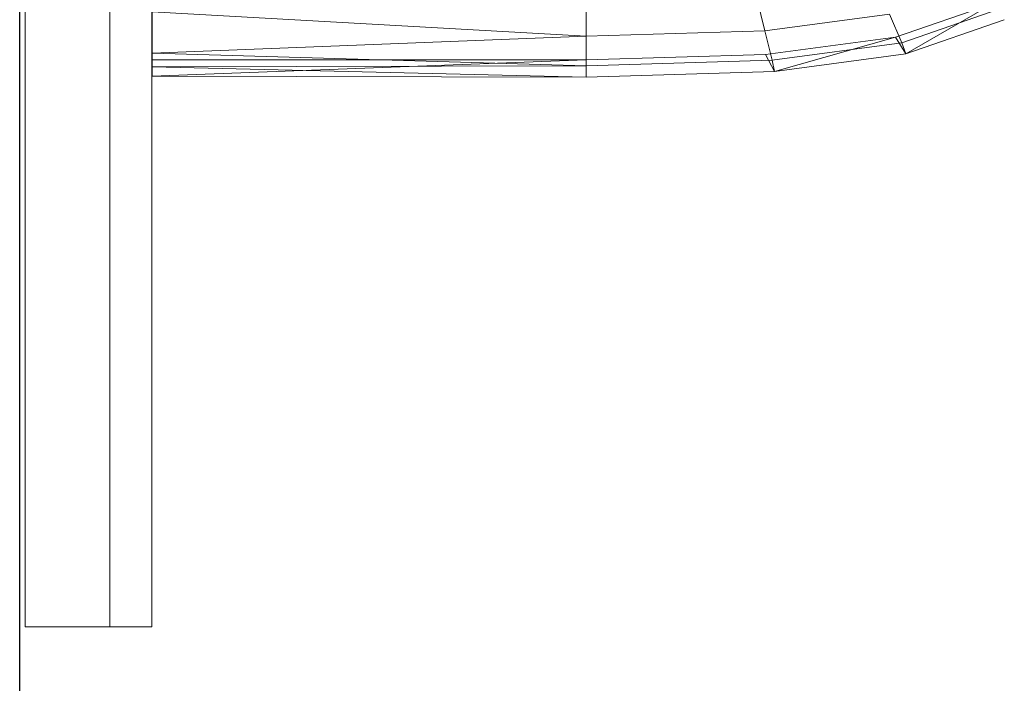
# Model space of a CAD drawing. Header units: metres. Extents: x 397.7 to 427.5, y 12.7 to 28.4.
# Tile 25 of 130: x 404.437 to 404.67, y 26.21 to 26.368. Entities that reach past the tile are written whole.
import ezdxf

# ---------------------------------------------------------------- set-up
doc = ezdxf.new("R2010")
doc.units = ezdxf.units.M
for name, color, linetype, lineweight in [('02_MOBILIARIO', 7, 'Continuous', 18), ('A-DETL-____-MBND', 7, 'Continuous', 18), ('A-GENM-____-OTLN', 7, 'Continuous', 18), ('A-WALL-____-MCUT', 7, 'Continuous', 25), ('A-WALL-____-OTLN', 7, 'Continuous', 25)]:
    doc.layers.add(name, color=color, linetype=linetype, lineweight=lineweight)

# ---------------------------------------------------------------- blocks, each defined once
blk = doc.blocks.new('Family - Rentamans P2-152946-05_ELEC_P2')
at = {"layer": 'A-DETL-____-MBND', "color": 253, "true_color": 0xaaaaaa}
for p, q in [((0, 0.36146), (0, 0.00406)), ((0.10273, 0.02147), (0.10273, 0.00966)), ((0.1422, 0.02264), (0.14508, 0.01092)), ((0.17596, 0.00947), (0.19894, 0.01737)), ((0.17848, 0.00552), (0.19894, 0.01737)), ((0, 0.01543), (0, 0.00569)), ((0, 0.01543), (0.10273, 0.00966)), ((0.14508, 0.01092), (0.17461, 0.0149)), ((0.17461, 0.0149), (0.17751, 0.00814)), ((0.17751, 0.00814), (0.2005, 0.0161)), ((0.17848, 0.00552), (0.20176, 0.01359)), ((0.10273, 0.00966), (0, 0.00569)), ((0.14508, 0.01092), (0.10273, 0.00966)), ((0.10273, 0.00966), (0.10273, 0.00269)), ((0.14508, 0.01092), (0.14679, 0.004)), ((0.14525, 0.00536), (0.17596, 0.00947)), ((0.14736, 0.00133), (0.17596, 0.00947)), ((0.17596, 0.00947), (0.17848, 0.00552)), ((0.14679, 0.004), (0.17751, 0.00814)), ((0.17751, 0.00814), (0.17848, 0.00552)), ((0, 0.00569), (0, 0.00244)), ((0, 0.00569), (0.10273, 0.00269)), ((0.10273, 0.0041), (0.14525, 0.00536)), ((0.14736, 0.00133), (0.14525, 0.00536)), ((0.14736, 0.00133), (0.17848, 0.00552)), ((0, 0.00406), (0.10273, 0.00411)), ((0, 0.00026), (0.10273, 0.00411)), ((0, 0.00026), (0, 0.00406)), ((0.10273, 0.00269), (0, 0.00244)), ((0, 0.00244), (0, 0.00026)), ((0, 0.00244), (0.10273, 0)), ((0.10273, 0.0041), (0.10273, 0)), ((0.10273, 0.00269), (0.14679, 0.004)), ((0.10273, 0.00269), (0.10273, 0)), ((0.14679, 0.004), (0.14736, 0.00133)), ((0, 0.00026), (0.10273, 0)), ((0.10273, 0), (0.14736, 0.00133))]:
    blk.add_line(p, q, dxfattribs=at)
blk = doc.blocks.new('Family - LONDR55-XX_ZZ-ARQ-CAA-M3D-Londres55-152769-05_ELEC_P2')
at = {"layer": 'A-GENM-____-OTLN', "color": 253, "true_color": 0xaaaaaa}
for p, q in [((0.6, 0.03), (0, 0.03)), ((0, 0.03), (0, 0.01)), ((0, 0.03), (0, 0.01)), ((0.6, 0.03), (0, 0.03)), ((0.6, 0.01), (0, 0.01)), ((0, 0.01), (0, 0)), ((0, 0), (0, 0.01)), ((0, 0.01), (0.6, 0.01)), ((0, 0.01), (0.6, 0.01)), ((0, 0.01), (0.6, 0.01)), ((0, 0), (0.6, 0)), ((0.6, 0), (0, 0))]:
    blk.add_line(p, q, dxfattribs=at)
blk = doc.blocks.new('Family - Mirall P2-152966-05_ELEC_P2')
blk.add_blockref('Family - LONDR55-XX_ZZ-ARQ-CAA-M3D-Londres55-152769-05_ELEC_P2', (0, 0))
blk = doc.blocks.new('Family - Evans P2-153146-05_ELEC_P2')
at = {"layer": 'A-WALL-____-MCUT', "color": 253, "true_color": 0xaaaaaa}
blk.add_line((0, 0), (4.54879, 0), dxfattribs=at)
at = {"layer": 'A-WALL-____-OTLN', "color": 253, "true_color": 0xaaaaaa}
blk.add_line((0, 0), (4.54879, 0), dxfattribs=at)
at = {"layer": 'A-WALL-____-OTLN', "color": 253, "lineweight": 18, "true_color": 0xaaaaaa}
blk.add_line((0, 0), (4.54879, 0), dxfattribs=at)
blk = doc.blocks.new('LONDR55-XX_ZZ-ARQ-CAA-M3D-Londres55_ifc-1-05_ELEC_P2')
at = {"layer": '02_MOBILIARIO', "color": 253, "lineweight": 18, "true_color": 0xaaaaaa}
blk.add_blockref('Family - Rentamans P2-152946-05_ELEC_P2', (404.46838, 26.35391), dxfattribs=at)
at = {"layer": 'A-GENM-____-OTLN', "color": 253, "lineweight": 18, "true_color": 0xaaaaaa, "rotation": 90}
blk.add_blockref('Family - Mirall P2-152966-05_ELEC_P2', (404.46831, 26.22386), dxfattribs=at)
at = {"layer": 'A-WALL-____-OTLN', "color": 253, "lineweight": 18, "true_color": 0xaaaaaa, "rotation": 90}
blk.add_blockref('Family - Evans P2-153146-05_ELEC_P2', (404.43698, 23.51946), dxfattribs=at)

msp = doc.modelspace()

# ---------------------------------------------------------------- block references
at = {"lineweight": 5}
msp.add_blockref('LONDR55-XX_ZZ-ARQ-CAA-M3D-Londres55_ifc-1-05_ELEC_P2', (0, 0), dxfattribs=at)

doc.saveas('drawing.dxf')
